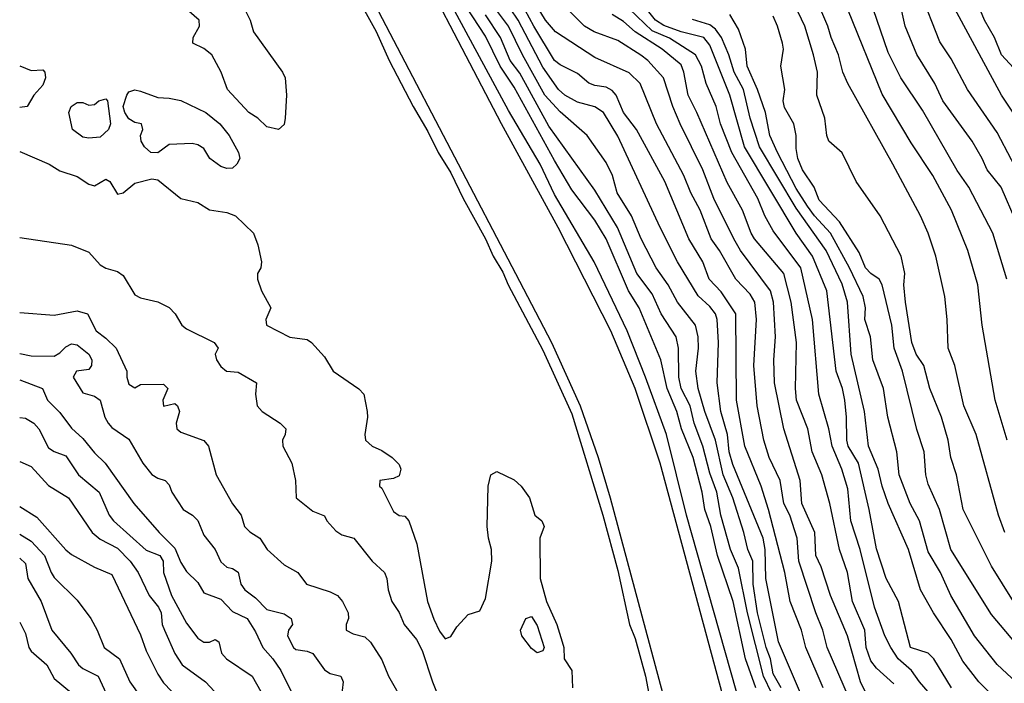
# Model space of a CAD drawing. Header units: metres. Extents: x -46681 to -43747, y -240911 to -237677.
# Tile 127 of 256: x -46681 to -46595, y -239862 to -239804. Entities that reach past the tile are written whole.
import ezdxf

# ---------------------------------------------------------------- set-up
doc = ezdxf.new("R2010")
doc.units = ezdxf.units.M
doc.layers.add('CONTOUR_INDEX', color=1, linetype='Continuous')
doc.layers.add('CONTOUR_INTER', color=3, linetype='Continuous')

msp = doc.modelspace()

# ---------------------------------------------------------------- linework, layer by layer
at = {"layer": 'CONTOUR_INDEX'}
for points, elevation in [([(-46594.333, -239809.02), (-46595.717, -239807.52), (-46596.328, -239806.02), (-46597.22, -239804.52), (-46599.073, -239800.02)], 120), ([(-46617.081, -239862.52), (-46617.994, -239860.02), (-46619.046, -239855.02), (-46620.417, -239851.02), (-46621.015, -239848.52), (-46621.511, -239847.02), (-46621.744, -239845.52), (-46622.549, -239842.52), (-46623.555, -239840.02), (-46623.959, -239838.52), (-46624.794, -239836.52), (-46625.35, -239834.02), (-46627.247, -239829.52), (-46628.148, -239828.02), (-46630.114, -239823.52), (-46631.095, -239821.891), (-46633.095, -239819.242), (-46634.595, -239816.693), (-46638.095, -239810.333), (-46639.316, -239808.52), (-46640.595, -239805.912), (-46642.806, -239802.52)], 100), ([(-46661.549, -239803.52), (-46661.05, -239804.52), (-46660.763, -239805.52), (-46658.237, -239809.02), (-46658.01, -239809.52), (-46657.892, -239811.02), (-46658.01, -239813.02), (-46658.095, -239813.563), (-46658.595, -239814.006), (-46659.595, -239813.786), (-46660.402, -239813.02), (-46661.186, -239812.52), (-46663.025, -239810.52), (-46663.576, -239809.02), (-46664.397, -239807.52), (-46665.095, -239806.965), (-46666.042, -239806.52), (-46666.018, -239806.02), (-46665.459, -239805.02), (-46665.502, -239804.52), (-46666.595, -239803.559)], 100), ([(-46608.947, -239863.52), (-46610.877, -239859.02), (-46611.251, -239857.52), (-46611.878, -239856.02), (-46613.342, -239851.52), (-46613.508, -239849.52), (-46614.129, -239847.52), (-46614.657, -239846.52), (-46614.975, -239844.52), (-46615.941, -239842.52), (-46616.389, -239841.02), (-46616.963, -239838.02), (-46617.271, -239834.52), (-46617.023, -239830.52), (-46617.181, -239829.02), (-46617.595, -239828.324), (-46618.822, -239827.02), (-46620.255, -239824.52), (-46620.966, -239823.52), (-46621.935, -239821.02), (-46622.744, -239819.52), (-46623.36, -239818.02), (-46625.727, -239813.52), (-46627.151, -239810.02), (-46628.095, -239809.099), (-46631.095, -239807.758), (-46634.504, -239805.52), (-46635.366, -239804.52), (-46636.281, -239803.02)], 105), ([(-46595.246, -239841.02), (-46596.283, -239837.52), (-46597.403, -239831.02), (-46597.791, -239827.52), (-46598.642, -239824.52), (-46600.071, -239821.02), (-46601.701, -239818.02), (-46603.595, -239815.181), (-46606.095, -239810.937), (-46609.095, -239803.568)], 115), ([(-46595.095, -239864.58), (-46597.713, -239862.02), (-46599.095, -239860.218), (-46600.095, -239858.326), (-46601.634, -239856.02), (-46602.77, -239854.02), (-46603.804, -239850.52), (-46605.57, -239846.52), (-46606.107, -239845.02), (-46606.456, -239843.52), (-46607.283, -239841.52), (-46607.642, -239838.52), (-46608.808, -239833.52), (-46609.11, -239829.02), (-46609.595, -239827.449), (-46610.965, -239824.52), (-46613.595, -239820.859), (-46616.782, -239815.52), (-46617.595, -239813.025), (-46618.155, -239810.52), (-46618.971, -239809.02), (-46619.427, -239807.52), (-46620.078, -239806.02), (-46620.595, -239805.287), (-46621.095, -239804.921), (-46622.595, -239804.453)], 110), ([(-46681.095, -239808.474), (-46680.095, -239808.891), (-46679.095, -239808.817), (-46678.897, -239809.02), (-46678.843, -239809.52), (-46679.095, -239810.17), (-46679.865, -239811.02), (-46680.455, -239812.02), (-46681.095, -239812.085)], 100), ([(-46674.208, -239811.52), (-46673.595, -239811.342), (-46673.458, -239811.52), (-46673.195, -239813.52), (-46673.379, -239814.02), (-46674.095, -239814.668), (-46675.095, -239814.757), (-46675.595, -239814.665), (-46676.518, -239814.02), (-46676.82, -239812.52), (-46676.621, -239812.02), (-46676.095, -239811.664), (-46675.595, -239811.668), (-46675.095, -239811.883), (-46674.595, -239811.829), (-46674.208, -239811.52)], 100), ([(-46671.774, -239811.02), (-46671.595, -239810.734), (-46671.095, -239810.576), (-46670.595, -239810.667), (-46669.095, -239811.242), (-46668.095, -239811.279), (-46667.095, -239811.481), (-46664.919, -239812.52), (-46663.691, -239813.52), (-46662.874, -239814.52), (-46662.076, -239816.02), (-46661.958, -239816.52), (-46662.224, -239817.02), (-46662.595, -239817.37), (-46663.095, -239817.392), (-46663.595, -239817.225), (-46664.549, -239816.52), (-46665.095, -239815.67), (-46665.595, -239815.346), (-46666.095, -239815.239), (-46668.095, -239815.312), (-46669.095, -239816.034), (-46669.684, -239816.02), (-46670.23, -239815.52), (-46670.544, -239815.02), (-46670.587, -239814.52), (-46670.394, -239814.02), (-46670.506, -239813.52), (-46671.095, -239813.39), (-46671.595, -239813.094), (-46671.946, -239812.52), (-46672.09, -239812.02), (-46671.774, -239811.02)], 100), ([(-46681.095, -239815.926), (-46678.519, -239817.02), (-46677.595, -239817.616), (-46676.095, -239818.101), (-46675.095, -239818.771), (-46674.595, -239818.892), (-46673.595, -239818.328), (-46673.265, -239818.52), (-46672.595, -239819.637), (-46672.095, -239819.5), (-46671.095, -239818.685), (-46669.595, -239818.288), (-46669.095, -239818.387), (-46667.095, -239820.006), (-46665.595, -239820.34), (-46664.595, -239820.982), (-46663.095, -239821.211), (-46662.328, -239821.52), (-46660.771, -239823.02), (-46660.39, -239824.02), (-46660.082, -239825.52), (-46660.135, -239826.02), (-46660.418, -239826.52), (-46660.428, -239827.02), (-46660.063, -239828.02), (-46659.251, -239829.52), (-46659.686, -239830.52), (-46659.631, -239831.02), (-46657.595, -239832.055), (-46656.095, -239832.268), (-46655.727, -239832.52), (-46654.595, -239833.754), (-46653.84, -239835.02), (-46651.595, -239836.537), (-46651.186, -239837.02), (-46650.888, -239838.52), (-46650.856, -239839.02), (-46651.092, -239840.52), (-46651.03, -239841.02), (-46650.442, -239841.52), (-46649.595, -239841.905), (-46648.702, -239842.52), (-46648.095, -239843.131), (-46647.948, -239843.52), (-46648.095, -239844.112), (-46648.595, -239844.351), (-46649.79, -239844.52), (-46649.804, -239845.02), (-46649.595, -239845.182), (-46648.595, -239847.22), (-46648.095, -239847.562), (-46647.595, -239847.6), (-46647.253, -239848.02), (-46646.565, -239850.02), (-46645.643, -239855.02), (-46645.095, -239856.569), (-46644.595, -239857.616), (-46644.095, -239858.285), (-46643.595, -239858.072), (-46643.095, -239857.23), (-46642.095, -239856.172), (-46641.095, -239855.825), (-46640.595, -239854.774), (-46640.054, -239851.52), (-46640.066, -239850.52), (-46640.34, -239849.52), (-46640.437, -239848.52), (-46640.367, -239845.02), (-46640.137, -239844.02), (-46639.595, -239843.74), (-46638.095, -239844.453), (-46637.49, -239845.02), (-46636.775, -239846.02), (-46636.316, -239847.52), (-46635.691, -239848.02), (-46635.488, -239848.52), (-46635.881, -239849.52), (-46635.836, -239853.02), (-46635.296, -239855.02), (-46634.405, -239857.02), (-46633.921, -239858.52), (-46633.777, -239859.02), (-46633.762, -239860.02), (-46633.083, -239861.02), (-46633.028, -239862.52)], 100), ([(-46681.095, -239839.037), (-46680.595, -239839.097), (-46679.879, -239839.52), (-46679.417, -239840.02), (-46678.595, -239841.667), (-46678.095, -239842.002), (-46677.095, -239842.369), (-46675.985, -239844.02), (-46674.176, -239845.52), (-46673.305, -239847.52), (-46672.932, -239848.02), (-46670.095, -239850.575), (-46668.916, -239851.02), (-46668.623, -239851.52), (-46668.603, -239852.52), (-46667.906, -239854.52), (-46666.595, -239856.9), (-46665.595, -239858.21), (-46665.095, -239858.566), (-46664.595, -239858.56), (-46664.095, -239858.317), (-46663.789, -239858.52), (-46663.549, -239859.52), (-46663.124, -239860.02), (-46660.876, -239861.52), (-46659.749, -239863.52)], 105), ([(-46681.095, -239856.837), (-46680.595, -239857.821), (-46680.309, -239859.02), (-46680.095, -239859.34), (-46678.732, -239860.52), (-46678.095, -239861.712), (-46676.595, -239862.977)], 110)]:
    msp.add_lwpolyline(points, dxfattribs=dict(at, elevation=elevation))
at = {"layer": 'CONTOUR_INTER'}
for points, elevation in [([(-46616.886, -239869.52), (-46623.126, -239847.52), (-46624.848, -239840.52), (-46626.668, -239835.52), (-46628.29, -239831.52), (-46631.147, -239825.52), (-46634.595, -239819.648), (-46635.853, -239817.02), (-46638.595, -239812.366), (-46643.625, -239803.02), (-46647.334, -239795.52), (-46648.545, -239793.52), (-46651.646, -239787.52), (-46652.226, -239786.02), (-46654.214, -239782.02), (-46669.359, -239753.02), (-46672.595, -239747.311), (-46675.507, -239741.52), (-46678.595, -239736.01), (-46680.595, -239732.065), (-46681.095, -239731.479)], 99), ([(-46600.708, -239934.52), (-46625.421, -239843.02), (-46627.586, -239836.52), (-46629.697, -239831.52), (-46634.286, -239822.52), (-46639.216, -239813.52), (-46677.567, -239740.02), (-46680.595, -239734.343), (-46681.095, -239733.696)], 98), ([(-46681.095, -239744.683), (-46680.095, -239746.149), (-46675.109, -239755.52), (-46637.984, -239826.52), (-46634.856, -239832.52), (-46632.374, -239838.02), (-46630.811, -239842.52), (-46629.751, -239846.02), (-46622.76, -239872.02)], 98), ([(-46652.864, -239800.52), (-46650.095, -239805.504), (-46648.964, -239808.02), (-46646.872, -239812.02), (-46645.595, -239814.172), (-46644.706, -239816.02), (-46643.595, -239817.788), (-46642.537, -239820.02), (-46640.589, -239823.52), (-46639.93, -239825.02), (-46639.095, -239826.394), (-46638.632, -239827.52), (-46635.595, -239833.174), (-46633.095, -239838.733), (-46630.383, -239847.52), (-46629.095, -239852.346), (-46628.066, -239857.02), (-46627.595, -239858.243), (-46626.675, -239861.52), (-46626.3, -239863.52)], 99), ([(-46611.228, -239862.52), (-46612.753, -239859.02), (-46613.11, -239857.52), (-46614.108, -239855.02), (-46614.555, -239852.52), (-46615.992, -239847.02), (-46616.623, -239845.02), (-46618.041, -239841.52), (-46618.769, -239837.52), (-46618.831, -239830.02), (-46620.095, -239828.113), (-46621.155, -239827.02), (-46621.7, -239825.52), (-46622.922, -239823.52), (-46625.005, -239818.52), (-46627.46, -239814.02), (-46628.603, -239812.52), (-46629.228, -239811.02), (-46629.595, -239810.618), (-46630.095, -239810.337), (-46631.095, -239810.194), (-46631.595, -239809.981), (-46632.595, -239809.143), (-46634.095, -239808.4), (-46634.584, -239808.02), (-46636.405, -239805.02), (-46638.262, -239801.52)], 104), ([(-46594.677, -239855.02), (-46596.595, -239851.951), (-46599.057, -239847.02), (-46599.634, -239844.02), (-46600.131, -239842.52), (-46600.379, -239841.02), (-46600.943, -239839.02), (-46601.947, -239836.52), (-46602.477, -239834.52), (-46603.135, -239833.52), (-46603.515, -239832.52), (-46604.075, -239829.02), (-46604.21, -239827.52), (-46604.147, -239826.52), (-46604.438, -239825.02), (-46606.276, -239821.52), (-46608.365, -239818.52), (-46609.595, -239816.048), (-46610.732, -239815.02), (-46610.93, -239814.52), (-46611.093, -239813.02), (-46611.784, -239811.02), (-46611.729, -239809.02), (-46612.078, -239807.52), (-46612.835, -239805.02), (-46614.028, -239802.52)], 113), ([(-46595.428, -239849.02), (-46595.981, -239847.52), (-46597.936, -239840.52), (-46599.004, -239838.02), (-46599.792, -239834.52), (-46600.378, -239833.02), (-46600.444, -239830.52), (-46600.647, -239828.52), (-46601.426, -239825.02), (-46602.108, -239823.02), (-46602.77, -239821.52), (-46605.18, -239817.02), (-46609.084, -239810.02), (-46609.522, -239809.02), (-46609.908, -239807.52), (-46610.544, -239806.02), (-46610.823, -239805.02), (-46612.114, -239802.02)], 114), ([(-46594.448, -239822.02), (-46595.771, -239819.02), (-46596.987, -239817.52), (-46597.416, -239816.52), (-46598.29, -239815.02), (-46600.824, -239811.52), (-46601.515, -239810.02), (-46603.095, -239807.503), (-46604.116, -239805.02), (-46604.646, -239802.52)], 117), ([(-46593.599, -239819.02), (-46596.095, -239814.264), (-46598.693, -239810.52), (-46600.095, -239807.869), (-46601.095, -239806.404), (-46602.8, -239802.02)], 118), ([(-46614.885, -239862.52), (-46615.595, -239861.303), (-46615.827, -239860.02), (-46616.196, -239859.02), (-46616.942, -239856.02), (-46617.312, -239853.52), (-46617.355, -239851.52), (-46617.782, -239850.52), (-46618.136, -239849.02), (-46619.102, -239846.02), (-46619.939, -239844.02), (-46620.595, -239841.002), (-46621.532, -239838.52), (-46622.109, -239836.52), (-46622.305, -239835.02), (-46622.085, -239833.02), (-46622.105, -239832.02), (-46622.331, -239831.02), (-46623.913, -239829.02), (-46624.715, -239827.52), (-46625.754, -239826.02), (-46627.069, -239823.52), (-46627.907, -239821.52), (-46629.155, -239819.52), (-46629.558, -239818.02), (-46630.095, -239816.866), (-46631.759, -239814.52), (-46634.095, -239812.485), (-46635.428, -239811.02), (-46637.384, -239807.52), (-46638.581, -239805.02), (-46639.722, -239803.52)], 102), ([(-46612.781, -239864.02), (-46615.124, -239858.52), (-46616.208, -239853.02), (-46616.271, -239850.52), (-46616.461, -239849.52), (-46619.095, -239843.109), (-46619.415, -239842.02), (-46619.541, -239840.52), (-46620.129, -239838.52), (-46620.465, -239836.02), (-46620.347, -239832.52), (-46620.458, -239830.52), (-46620.603, -239830.02), (-46621.095, -239829.388), (-46622.095, -239828.47), (-46623.891, -239825.52), (-46625.414, -239822.52), (-46629.095, -239814.599), (-46630.344, -239812.52), (-46631.095, -239812.039), (-46632.595, -239811.624), (-46633.702, -239811.02), (-46634.256, -239810.52), (-46635.595, -239808.589), (-46637.752, -239804.52), (-46638.43, -239803.52)], 103), ([(-46606.757, -239864.52), (-46607.993, -239862.02), (-46609.117, -239858.02), (-46610.601, -239854.52), (-46611.411, -239852.02), (-46611.861, -239851.02), (-46611.962, -239849.02), (-46613.078, -239846.52), (-46613.24, -239844.52), (-46614.641, -239840.02), (-46615.474, -239836.02), (-46615.521, -239834.02), (-46615.372, -239832.02), (-46615.542, -239829.02), (-46615.8, -239828.02), (-46618.419, -239824.52), (-46618.998, -239823.52), (-46620.746, -239820.02), (-46621.708, -239817.52), (-46623.675, -239813.52), (-46624.307, -239812.02), (-46625.118, -239809.52), (-46626.466, -239808.02), (-46627.095, -239807.55), (-46629.095, -239806.288), (-46631.148, -239805.52), (-46631.987, -239805.02), (-46633.999, -239803.02)], 106), ([(-46601.558, -239863.52), (-46602.872, -239862.02), (-46603.556, -239861.02), (-46604.711, -239860.02), (-46605.359, -239859.02), (-46605.886, -239858.02), (-46606.768, -239855.52), (-46608.006, -239850.52), (-46608.826, -239848.02), (-46609.095, -239845.233), (-46609.606, -239843.52), (-46610.46, -239841.52), (-46610.746, -239840.02), (-46611.619, -239837.02), (-46612.159, -239830.52), (-46613.164, -239826.02), (-46615.595, -239822.829), (-46616.301, -239821.52), (-46616.914, -239820.02), (-46619.175, -239816.02), (-46620.169, -239813.52), (-46620.54, -239812.02), (-46621.393, -239810.02), (-46621.802, -239808.52), (-46622.336, -239807.52), (-46624.595, -239806.078), (-46626.095, -239805.433), (-46628.095, -239803.53)], 108), ([(-46600.077, -239862.52), (-46601.625, -239860.02), (-46602.095, -239859.512), (-46603.629, -239859.02), (-46604.696, -239855.02), (-46605.761, -239853.02), (-46606.595, -239850.461), (-46607.228, -239847.02), (-46608.163, -239843.02), (-46609.048, -239841.52), (-46609.182, -239841.02), (-46609.195, -239839.02), (-46609.353, -239837.52), (-46609.55, -239836.52), (-46610.1, -239835.02), (-46610.906, -239828.02), (-46612.161, -239825.02), (-46613.583, -239823.02), (-46618.072, -239815.52), (-46619.353, -239811.02), (-46621.095, -239806.68), (-46621.603, -239806.02), (-46623.595, -239805.518), (-46625.095, -239804.963), (-46625.814, -239804.52), (-46627.095, -239802.912)], 109), ([(-46595.26, -239827.02), (-46596.486, -239823.02), (-46598.564, -239819.02), (-46599.595, -239817.577), (-46602.595, -239812.339), (-46604.495, -239809.52), (-46605.595, -239807.322), (-46606.891, -239803.52)], 116), ([(-46593.379, -239814.52), (-46595.733, -239811.02), (-46599.787, -239803.52)], 119), ([(-46615.684, -239863.02), (-46616.422, -239861.52), (-46617.804, -239856.02), (-46618.595, -239852.134), (-46619.288, -239850.52), (-46620.131, -239847.52), (-46620.473, -239845.52), (-46621.095, -239843.875), (-46621.705, -239841.52), (-46622.464, -239839.52), (-46622.797, -239838.02), (-46623.595, -239836.52), (-46623.772, -239835.52), (-46623.815, -239833.02), (-46624.009, -239832.02), (-46625.315, -239830.02), (-46626.095, -239828.301), (-46627.433, -239826.52), (-46629.122, -239822.52), (-46631.095, -239819.276), (-46635.095, -239813.708), (-46637.595, -239809.121), (-46638.443, -239808.02), (-46639.288, -239806.02), (-46640.595, -239804.045)], 101), ([(-46605.095, -239862.181), (-46606.595, -239860.829), (-46607.095, -239860.185), (-46607.483, -239859.02), (-46607.61, -239857.52), (-46608.697, -239855.02), (-46609.122, -239852.52), (-46609.825, -239850.52), (-46610.654, -239846.52), (-46611.354, -239844.02), (-46612.184, -239842.02), (-46612.567, -239840.02), (-46613.553, -239837.52), (-46613.649, -239836.52), (-46613.541, -239832.52), (-46614.017, -239829.02), (-46614.658, -239826.52), (-46617.201, -239823.52), (-46617.484, -239823.02), (-46618.245, -239821.02), (-46619.595, -239818.602), (-46622.207, -239812.52), (-46622.977, -239811.02), (-46623.354, -239809.02), (-46623.595, -239808.388), (-46625.236, -239807.02), (-46627.593, -239805.52), (-46628.595, -239804.627), (-46629.595, -239804.017)], 107), ([(-46593.595, -239862.85), (-46596.095, -239860.505), (-46598.07, -239858.02), (-46600.144, -239854.52), (-46601.039, -239852.52), (-46602.095, -239850.72), (-46602.853, -239848.02), (-46603.664, -239846.52), (-46604.628, -239844.02), (-46604.82, -239842.02), (-46605.62, -239839.02), (-46605.983, -239836.52), (-46606.903, -239834.02), (-46607.117, -239832.02), (-46607.605, -239830.52), (-46607.548, -239829.52), (-46607.753, -239828.52), (-46608.936, -239826.02), (-46610.589, -239823.02), (-46611.988, -239821.52), (-46612.595, -239820.685), (-46613.595, -239819.133), (-46615.216, -239816.02), (-46615.876, -239814.52), (-46616.244, -239812.52), (-46616.943, -239810.52), (-46617.849, -239808.52), (-46617.975, -239807.02), (-46618.595, -239805.296), (-46619.363, -239804.02)], 111), ([(-46594.095, -239859.114), (-46596.595, -239856.151), (-46600.13, -239850.52), (-46601.115, -239847.02), (-46602.095, -239844.825), (-46602.294, -239844.02), (-46602.439, -239842.02), (-46603.095, -239840.088), (-46604.332, -239835.02), (-46605.048, -239833.02), (-46605.261, -239831.02), (-46606.109, -239827.52), (-46606.371, -239827.02), (-46607.095, -239826.519), (-46607.566, -239826.02), (-46608.095, -239824.71), (-46609.804, -239822.02), (-46611.595, -239820.14), (-46612.01, -239819.02), (-46613.022, -239817.52), (-46613.431, -239816.52), (-46613.595, -239815.668), (-46613.576, -239814.52), (-46613.782, -239813.52), (-46614.595, -239812.111), (-46614.714, -239811.52), (-46614.565, -239810.52), (-46614.912, -239808.52), (-46614.692, -239807.02), (-46614.757, -239806.52), (-46615.204, -239805.02), (-46615.595, -239804.161)], 112), ([(-46681.095, -239823.386), (-46676.595, -239824.06), (-46675.095, -239824.671), (-46674.095, -239825.772), (-46673.595, -239826.062), (-46672.595, -239826.36), (-46672.095, -239826.71), (-46671.095, -239828.384), (-46670.595, -239828.625), (-46669.095, -239828.993), (-46668.095, -239829.493), (-46667.568, -239830.02), (-46666.991, -239831.02), (-46666.595, -239831.344), (-46664.193, -239832.52), (-46663.836, -239833.02), (-46664.094, -239833.52), (-46663.988, -239834.02), (-46663.595, -239834.605), (-46663.102, -239835.02), (-46662.095, -239835.098), (-46660.51, -239836.02), (-46660.578, -239837.02), (-46660.443, -239838.02), (-46660.004, -239838.52), (-46658.436, -239839.52), (-46657.944, -239840.02), (-46658.015, -239840.52), (-46658.258, -239841.02), (-46658.203, -239841.52), (-46657.43, -239843.02), (-46657.107, -239844.52), (-46657.042, -239846.02), (-46655.595, -239847.178), (-46654.595, -239847.585), (-46654.384, -239848.02), (-46653.595, -239848.889), (-46653.095, -239849.232), (-46652.045, -239849.52), (-46650.449, -239851.52), (-46649.382, -239852.52), (-46649.164, -239853.02), (-46649.049, -239854.02), (-46648.738, -239855.02), (-46648.095, -239855.995), (-46647.66, -239857.02), (-46646.595, -239858.324), (-46646.095, -239859.298), (-46645.191, -239862.02), (-46644.174, -239864.52)], 101), ([(-46681.095, -239829.902), (-46678.095, -239830.148), (-46676.095, -239829.779), (-46675.188, -239830.02), (-46674.44, -239831.52), (-46673.595, -239832.142), (-46672.716, -239833.02), (-46671.767, -239835.02), (-46671.775, -239835.52), (-46671.595, -239836.142), (-46671.095, -239836.468), (-46670.595, -239836.164), (-46668.595, -239836.153), (-46668.225, -239836.52), (-46668.639, -239837.52), (-46668.595, -239838.054), (-46667.595, -239837.825), (-46667.378, -239838.02), (-46667.201, -239838.52), (-46667.49, -239839.52), (-46667.422, -239840.02), (-46667.095, -239840.321), (-46665.095, -239841.024), (-46664.676, -239841.52), (-46664.014, -239844.02), (-46662.595, -239846.538), (-46661.851, -239847.52), (-46661.551, -239848.52), (-46661.095, -239848.975), (-46660.225, -239849.52), (-46659.585, -239850.52), (-46658.095, -239851.849), (-46656.899, -239852.52), (-46656.161, -239853.52), (-46654.095, -239854.185), (-46653.452, -239854.52), (-46653.037, -239855.02), (-46652.527, -239856.02), (-46652.493, -239856.52), (-46652.699, -239857.02), (-46652.704, -239857.52), (-46652.095, -239857.843), (-46651.095, -239858.096), (-46650.595, -239858.564), (-46649.595, -239860.112), (-46649.029, -239861.52), (-46647.621, -239864.02)], 102), ([(-46681.095, -239833.468), (-46680.095, -239833.691), (-46678.095, -239833.716), (-46677.595, -239833.424), (-46677.095, -239832.899), (-46676.595, -239832.647), (-46676.095, -239832.734), (-46675.07, -239833.52), (-46674.816, -239834.02), (-46674.845, -239834.52), (-46675.095, -239834.866), (-46676.159, -239835.02), (-46676.451, -239835.52), (-46675.595, -239836.906), (-46674.595, -239837.196), (-46674.095, -239837.526), (-46673.702, -239839.02), (-46673.409, -239839.52), (-46673.095, -239839.91), (-46671.595, -239840.915), (-46670.383, -239843.02), (-46669.595, -239843.98), (-46669.095, -239844.313), (-46668.44, -239844.52), (-46668.095, -239844.89), (-46667.866, -239845.52), (-46666.884, -239847.02), (-46666.074, -239847.52), (-46665.595, -239847.992), (-46665.095, -239849.254), (-46664.101, -239850.52), (-46663.595, -239851.59), (-46663.095, -239852.051), (-46662.595, -239852.157), (-46662.095, -239852.469), (-46661.869, -239853.52), (-46661.533, -239854.02), (-46660.595, -239854.717), (-46659.595, -239855.713), (-46658.095, -239856.106), (-46657.477, -239856.52), (-46657.381, -239857.02), (-46657.712, -239857.52), (-46657.8, -239858.02), (-46657.291, -239859.02), (-46657.095, -239859.189), (-46656.095, -239859.338), (-46655.595, -239859.539), (-46654.595, -239860.965), (-46654.095, -239861.271), (-46653.17, -239861.52), (-46652.97, -239862.02), (-46653.154, -239863.52)], 103), ([(-46681.095, -239835.76), (-46679.11, -239836.52), (-46678.68, -239837.52), (-46677.595, -239838.592), (-46676.595, -239839.96), (-46675.595, -239840.859), (-46674.595, -239842.099), (-46673.651, -239843.02), (-46671.185, -239846.52), (-46668.979, -239849.02), (-46667.595, -239850.382), (-46667.095, -239851.647), (-46666.595, -239852.416), (-46665.595, -239853.373), (-46665.095, -239854.266), (-46663.595, -239854.836), (-46662.595, -239855.907), (-46661.323, -239856.52), (-46660.595, -239857.674), (-46659.96, -239859.02), (-46659.075, -239860.02), (-46658.396, -239861.02), (-46656.653, -239864.52)], 104), ([(-46681.095, -239842.853), (-46680.095, -239843.296), (-46678.595, -239844.942), (-46676.86, -239846.02), (-46674.804, -239849.02), (-46674.095, -239849.601), (-46672.595, -239850.381), (-46671.477, -239851.52), (-46670.788, -239852.52), (-46669.842, -239854.52), (-46669.027, -239855.52), (-46668.793, -239856.02), (-46668.705, -239857.02), (-46668.509, -239857.52), (-46667.595, -239859.545), (-46666.961, -239860.52), (-46664.943, -239862.02), (-46662.606, -239864.52)], 106), ([(-46681.095, -239846.772), (-46679.595, -239847.693), (-46677.095, -239850.525), (-46676.595, -239850.942), (-46674.595, -239852.05), (-46673.095, -239852.688), (-46670.595, -239857.933), (-46670.095, -239859.316), (-46669.095, -239861.356), (-46668.595, -239862.089), (-46667.234, -239863.52)], 107), ([(-46681.095, -239849.178), (-46680.095, -239849.776), (-46678.93, -239851.02), (-46678.365, -239852.52), (-46678.095, -239852.939), (-46676.095, -239854.898), (-46674.908, -239856.52), (-46674.353, -239857.52), (-46673.753, -239859.02), (-46672.43, -239860.02), (-46671.515, -239862.02), (-46670.595, -239863.322)], 108), ([(-46681.095, -239851.273), (-46680.595, -239851.732), (-46680.382, -239853.02), (-46679.238, -239855.02), (-46678.313, -239857.52), (-46676.659, -239859.52), (-46675.985, -239860.52), (-46675.595, -239860.859), (-46674.259, -239861.52), (-46673.57, -239863.02)], 109), ([(-46637.085, -239856.52), (-46636.595, -239856.339), (-46636.095, -239857.108), (-46635.494, -239859.02), (-46635.595, -239859.305), (-46636.095, -239859.482), (-46636.595, -239859.113), (-46637.434, -239858.02), (-46637.555, -239857.52), (-46637.085, -239856.52)], 101)]:
    msp.add_lwpolyline(points, dxfattribs=dict(at, elevation=elevation))

doc.saveas('drawing.dxf')
